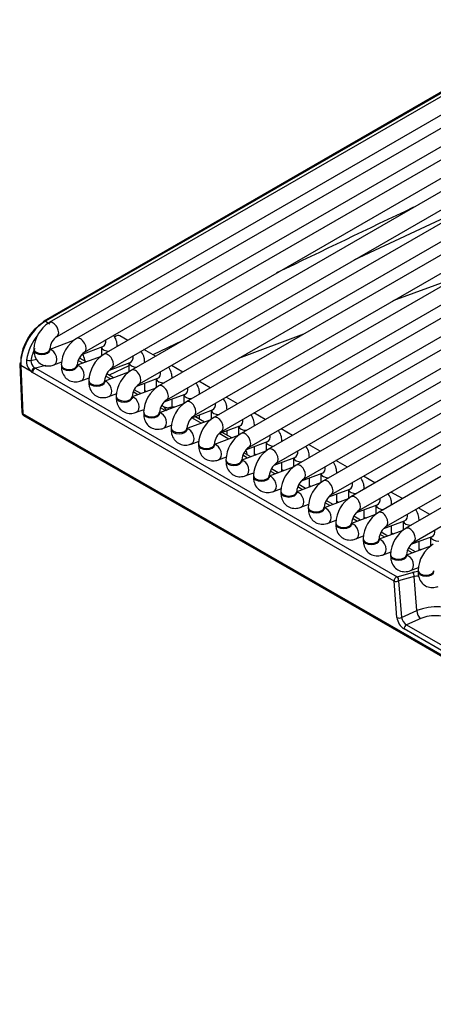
# Model space of a CAD drawing. Header units: millimetres. Extents: x 0 to 287, y 0 to 200.
# Tile 25 of 41: x 196 to 202, y 99 to 114. Entities that reach past the tile are written whole.
import ezdxf

# ---------------------------------------------------------------- set-up
doc = ezdxf.new("R2010")
doc.units = ezdxf.units.MM
doc.layers.add('130.666_BW4C_CTM', color=7, linetype='Continuous')
doc.layers.add('Standard', color=7, linetype='Continuous')

# ---------------------------------------------------------------- blocks, each defined once
blk = doc.blocks.new('SE3')
at = {"layer": '130.666_BW4C_CTM', "color": 7, "linetype": 'Continuous'}
for p, q in [((206.175, 114.215), (197.053, 108.949)), ((197.178, 108.733), (206.3, 113.999)), ((206.606, 113.966), (197.485, 108.7)), ((197.61, 108.484), (206.731, 113.75)), ((203.509, 113.673), (196.191, 109.447)), ((207.038, 113.717), (197.916, 108.451)), ((203.075, 113.495), (196.107, 109.472)), ((203.1, 113.492), (196.132, 109.469)), ((196.316, 109.231), (203.634, 113.456)), ((198.041, 108.235), (207.163, 113.501)), ((207.469, 113.468), (198.347, 108.202)), ((203.94, 113.423), (196.622, 109.198)), ((196.747, 108.982), (204.065, 113.207)), ((198.472, 107.985), (207.594, 113.252)), ((207.9, 113.219), (198.779, 107.953)), ((198.904, 107.736), (208.025, 113.003)), ((208.332, 112.97), (199.21, 107.704)), ((199.335, 107.487), (208.457, 112.754)), ((208.763, 112.721), (199.641, 107.455)), ((199.766, 107.238), (208.888, 112.505)), ((209.194, 112.472), (200.073, 107.206)), ((200.198, 106.989), (209.319, 112.256)), ((209.626, 112.223), (200.504, 106.957)), ((200.629, 106.74), (209.751, 112.007)), ((210.057, 111.974), (200.935, 106.708)), ((201.06, 106.491), (210.182, 111.758)), ((210.488, 111.725), (201.367, 106.459)), ((201.492, 106.242), (210.613, 111.509)), ((210.92, 111.476), (201.798, 106.21)), ((202.934, 111.348), (200.979, 110.429)), ((201.923, 105.993), (211.045, 111.26)), ((202.616, 110.168), (201.595, 109.788)), ((196.132, 109.469), (196.204, 109.428)), ((200.187, 109.264), (199.165, 108.884)), ((196.576, 109.165), (196.201, 109.025)), ((197.43, 109.167), (197.302, 109.241)), ((198.284, 109.162), (197.819, 108.943)), ((195.951, 109.033), (195.951, 109.016)), ((196.201, 109.016), (196.201, 109.033)), ((196.707, 108.947), (197.035, 109.07)), ((197.012, 109.061), (197.012, 108.92)), ((197.262, 109.07), (197.262, 109.07)), ((197.862, 108.918), (197.68, 109.023)), ((195.729, 108.792), (195.764, 108.032)), ((195.905, 108.852), (195.991, 108.874)), ((196.266, 108.783), (196.39, 108.829)), ((197.007, 108.916), (196.633, 108.776)), ((196.723, 108.81), (196.648, 108.854)), ((196.772, 108.828), (196.678, 108.883)), ((196.752, 108.855), (196.752, 108.854)), ((197.138, 108.698), (197.466, 108.821)), ((197.443, 108.812), (197.443, 108.671)), ((197.693, 108.821), (197.693, 108.821)), ((195.911, 108.676), (195.744, 108.772)), ((195.744, 108.772), (195.779, 108.013)), ((201.614, 105.381), (195.931, 108.662)), ((196.138, 108.771), (195.976, 108.729)), ((195.976, 108.729), (201.659, 105.448)), ((196.383, 108.784), (196.383, 108.767)), ((196.633, 108.767), (196.633, 108.784)), ((197.439, 108.667), (197.064, 108.527)), ((197.204, 108.579), (197.096, 108.641)), ((197.443, 108.766), (197.133, 108.62)), ((198.293, 108.669), (198.112, 108.773)), ((196.697, 108.534), (196.822, 108.58)), ((196.814, 108.535), (196.814, 108.518)), ((197.064, 108.518), (197.064, 108.535)), ((197.155, 108.561), (197.079, 108.605)), ((197.57, 108.449), (197.897, 108.572)), ((197.693, 108.352), (197.693, 108.496)), ((197.875, 108.563), (197.875, 108.422)), ((198.125, 108.572), (198.125, 108.572)), ((198.724, 108.42), (198.543, 108.524)), ((197.129, 108.285), (197.253, 108.331)), ((197.87, 108.418), (197.495, 108.278)), ((197.586, 108.312), (197.511, 108.356)), ((197.635, 108.33), (197.528, 108.392)), ((197.693, 108.379), (197.722, 108.363)), ((198.556, 108.322), (198.556, 108.323)), ((197.245, 108.286), (197.245, 108.269)), ((197.495, 108.269), (197.495, 108.286)), ((198.301, 108.169), (197.927, 108.029)), ((198.001, 108.2), (198.329, 108.323)), ((198.125, 108.116), (198.125, 108.246)), ((198.306, 108.314), (198.306, 108.173)), ((199.156, 108.171), (198.974, 108.275)), ((195.765, 108.029), (195.766, 108.024)), ((195.779, 108.013), (195.78, 108.004)), ((211.83, 98.746), (195.779, 108.013)), ((197.56, 108.036), (197.685, 108.082)), ((197.677, 108.037), (197.677, 108.02)), ((197.927, 108.02), (197.927, 108.037)), ((198.017, 108.063), (197.942, 108.107)), ((198.004, 108.117), (197.959, 108.143)), ((198.039, 108.059), (197.997, 108.121)), ((198.043, 108.106), (198.006, 108.116)), ((198.125, 108.13), (198.148, 108.117)), ((198.432, 107.951), (198.76, 108.074)), ((198.737, 108.065), (198.737, 107.923)), ((198.987, 108.073), (198.987, 108.074)), ((199.587, 107.922), (199.406, 108.026)), ((195.78, 108.004), (211.831, 98.737)), ((195.79, 107.986), (211.842, 98.719)), ((198.733, 107.92), (198.358, 107.78)), ((198.583, 107.864), (198.432, 107.951)), ((198.632, 107.882), (198.481, 107.97)), ((198.556, 107.926), (198.556, 107.997)), ((197.991, 107.786), (198.116, 107.833)), ((198.108, 107.788), (198.108, 107.771)), ((198.358, 107.771), (198.358, 107.788)), ((198.864, 107.702), (199.191, 107.825)), ((199.063, 107.633), (198.913, 107.72)), ((198.987, 107.677), (198.987, 107.748)), ((199.169, 107.816), (199.169, 107.674)), ((199.419, 107.824), (199.419, 107.825)), ((200.018, 107.673), (199.837, 107.777)), ((198.423, 107.537), (198.547, 107.584)), ((199.164, 107.671), (198.789, 107.531)), ((199.014, 107.615), (198.864, 107.702)), ((199.295, 107.453), (199.623, 107.576)), ((199.6, 107.567), (199.6, 107.425)), ((199.85, 107.575), (199.85, 107.576)), ((198.539, 107.539), (198.539, 107.522)), ((198.789, 107.522), (198.789, 107.539)), ((199.595, 107.422), (199.221, 107.282)), ((199.36, 107.334), (199.253, 107.396)), ((199.419, 107.356), (199.419, 107.499)), ((200.45, 107.424), (200.268, 107.528)), ((198.854, 107.288), (198.979, 107.335)), ((198.971, 107.289), (198.971, 107.273)), ((199.221, 107.273), (199.221, 107.289)), ((199.311, 107.316), (199.236, 107.36)), ((199.419, 107.383), (199.447, 107.367)), ((199.726, 107.204), (200.054, 107.327)), ((199.85, 107.107), (199.85, 107.25)), ((200.031, 107.318), (200.031, 107.176)), ((200.281, 107.326), (200.281, 107.327)), ((200.881, 107.175), (200.7, 107.279)), ((199.285, 107.039), (199.41, 107.086)), ((200.027, 107.173), (199.652, 107.033)), ((199.743, 107.067), (199.667, 107.111)), ((199.792, 107.085), (199.684, 107.147)), ((199.85, 107.134), (199.879, 107.118)), ((199.402, 107.04), (199.402, 107.024)), ((199.652, 107.024), (199.652, 107.04)), ((200.158, 106.955), (200.485, 107.078)), ((200.281, 106.858), (200.281, 107.001)), ((200.463, 107.069), (200.463, 106.927)), ((200.713, 107.077), (200.713, 107.078)), ((201.312, 106.926), (201.131, 107.03)), ((199.717, 106.79), (199.841, 106.837)), ((199.833, 106.791), (199.833, 106.775)), ((200.458, 106.924), (200.083, 106.784)), ((200.083, 106.775), (200.083, 106.791)), ((200.174, 106.818), (200.099, 106.861)), ((200.223, 106.836), (200.116, 106.898)), ((200.281, 106.885), (200.31, 106.869)), ((200.589, 106.706), (200.917, 106.829)), ((200.894, 106.82), (200.894, 106.678)), ((201.144, 106.828), (201.144, 106.829)), ((201.744, 106.677), (201.562, 106.781)), ((200.889, 106.675), (200.515, 106.535)), ((200.654, 106.587), (200.547, 106.649)), ((200.713, 106.609), (200.713, 106.752)), ((200.713, 106.636), (200.741, 106.62)), ((200.148, 106.541), (200.273, 106.588)), ((200.265, 106.542), (200.265, 106.526)), ((200.515, 106.526), (200.515, 106.542)), ((200.605, 106.569), (200.53, 106.612)), ((201.02, 106.457), (201.348, 106.58)), ((201.144, 106.36), (201.144, 106.503)), ((201.325, 106.571), (201.325, 106.429)), ((201.575, 106.579), (201.575, 106.58)), ((202.175, 106.427), (201.994, 106.532)), ((200.579, 106.292), (200.704, 106.339)), ((201.321, 106.426), (200.946, 106.286)), ((201.037, 106.32), (200.961, 106.363)), ((201.086, 106.338), (200.978, 106.4)), ((201.144, 106.387), (201.173, 106.371)), ((201.452, 106.208), (201.779, 106.33)), ((201.757, 106.322), (201.757, 106.18)), ((202.007, 106.33), (202.007, 106.331)), ((200.696, 106.293), (200.696, 106.277)), ((200.946, 106.277), (200.946, 106.293)), ((201.752, 106.177), (201.377, 106.037)), ((201.575, 106.111), (201.575, 106.254)), ((201.011, 106.043), (201.135, 106.09)), ((201.127, 106.044), (201.127, 106.028)), ((201.377, 106.028), (201.377, 106.044)), ((201.468, 106.071), (201.393, 106.114)), ((201.517, 106.089), (201.41, 106.151)), ((201.575, 106.138), (201.604, 106.122)), ((201.883, 105.959), (202.211, 106.081)), ((202.007, 105.862), (202.007, 106.005)), ((202.188, 106.073), (202.188, 105.931)), ((202.183, 105.928), (201.809, 105.788)), ((201.899, 105.822), (201.824, 105.865)), ((201.948, 105.84), (201.841, 105.902)), ((202.007, 105.889), (202.035, 105.873)), ((201.442, 105.794), (201.567, 105.841)), ((201.559, 105.795), (201.559, 105.779)), ((201.809, 105.779), (201.809, 105.795)), ((201.873, 105.545), (201.998, 105.592)), ((201.99, 105.546), (201.99, 105.53)), ((201.658, 104.804), (201.614, 105.381)), ((201.659, 105.448), (201.904, 105.514)), ((201.93, 105.45), (201.685, 105.385)), ((201.685, 105.385), (201.729, 104.808)), ((201.971, 104.915), (201.93, 105.45)), ((201.729, 104.808), (201.971, 104.915)), ((202.034, 104.791), (201.809, 104.692)), ((205.833, 102.28), (201.77, 104.626)), ((201.809, 104.692), (205.873, 102.346))]:
    blk.add_line(p, q, dxfattribs=at)
for centre, radius, start, end in [((551.117, -618.994), 809.453, 115.556407, 115.725376), ((196.462, 109.014), 0.511, 122.08, 177.92), ((196.677, 108.717), 0.854, 140.7493, 170.3307), ((196.467, 109.011), 0.267, 124.6255, 175.3745), ((196.893, 108.765), 0.511, 122.08, 177.92), ((196.898, 108.762), 0.267, 124.6255, 175.3745), ((197.325, 108.516), 0.511, 122.08, 177.92), ((196.044, 108.838), 0.209, 173.8156, 230.7103), ((196.034, 108.845), 0.129, 177.2038, 236.0604), ((196.946, 108.877), 0.196, 186.9287, 191.8537), ((197.33, 108.513), 0.267, 124.6255, 175.3745), ((197.756, 108.267), 0.511, 122.08, 177.92), ((197.761, 108.264), 0.267, 124.6255, 175.3745), ((198.187, 108.018), 0.511, 122.08, 177.92), ((198.192, 108.015), 0.267, 124.6255, 175.3745), ((198.619, 107.769), 0.511, 122.08, 177.92), ((195.815, 108.029), 0.05, 186.4635, 240), ((198.145, 107.817), 0.3, 87.0239, 103.9357), ((198.624, 107.766), 0.267, 124.6255, 175.3745), ((199.05, 107.52), 0.511, 122.08, 177.92), ((199.055, 107.517), 0.267, 124.6255, 175.3745), ((199.481, 107.271), 0.511, 122.08, 177.92), ((199.486, 107.268), 0.267, 124.6255, 175.3745), ((199.009, 107.318), 0.3, 8.1204, 24.0349), ((199.913, 107.022), 0.511, 122.08, 177.92), ((199.918, 107.019), 0.267, 124.6255, 175.3745), ((200.344, 106.773), 0.511, 122.08, 177.92), ((200.349, 106.77), 0.267, 124.6255, 175.3745), ((200.775, 106.524), 0.511, 122.08, 177.92), ((200.78, 106.521), 0.267, 124.6255, 175.3745), ((201.207, 106.275), 0.511, 122.08, 177.92), ((201.212, 106.272), 0.267, 124.6255, 175.3745), ((201.638, 106.026), 0.511, 122.08, 177.92), ((201.643, 106.023), 0.267, 124.6255, 175.3745), ((202.069, 105.777), 0.511, 122.08, 177.92), ((202.074, 105.774), 0.267, 124.6255, 175.3745), ((202.501, 105.528), 0.511, 122.08, 177.92), ((202.105, 104.302), 1.162, 95.3839, 98.6419), ((202.294, 104.102), 0.874, 63.3269, 111.6666), ((201.904, 104.843), 0.178, 191.3782, 237.8377)]:
    blk.add_arc(centre, radius, start, end, dxfattribs=at)
for centre, major_axis, ratio, start_param, end_param in [((196.132, 109.02), (0.275, 0.476), 0.57735, 0.785398, 2.408554), ((196.097, 109.04), (-0.25, -0.433), 0.57735, 3.926991, 5.550147), ((196.132, 109.428), (0.025, -0.0433), 0.57735, 3.141593, 3.926991), ((196.132, 109.428), (0.025, -0.0433), 0.57735, 2.356195, 3.141593), ((196.253, 109.339), (0.062, -0.108), 0.57735, 0.010317, 3.141277), ((197.239, 109.133), (-0.063, -0.108), 0.57735, 3.141593, 4.155186), ((196.684, 109.09), (0.062, -0.108), 0.57735, 0.010317, 3.141277), ((196.991, 109.187), (-0.044, 0.117), 0.668835, 3.141593, 4.357227), ((196.252, 108.952), (0.236, 0.441), 0.597134, 1.684111, 2.10033), ((196.076, 109.033), (0.125, 0), 0.57735, 3.141702, 6.273725), ((196.076, 109.016), (0.125, 0), 0.57735, 3.141593, 6.283185), ((196.222, 108.9), (-0.044, 0.117), 0.668835, 3.141522, 6.010802), ((196.472, 108.652), (-0.189, -0.353), 0.597134, 2.459652, 2.821272), ((197.137, 109.07), (0.125, 0), 0.57735, 3.260392, 4.721419), ((197.116, 108.841), (0.062, -0.108), 0.57735, 0.010317, 3.141277), ((195.779, 108.795), (0.0499, 0.0023), 0.606775, 2.328607, 3.141593), ((195.779, 108.795), (0.0499, 0.0023), 0.606775, 3.141593, 3.899404), ((195.87, 108.871), (0.0494, -0.0078), 0.405722, 4.008604, 5.571201), ((196.822, 108.817), (0.099, 0.0141), 0.623023, -4.01018, -3.847399), ((196.823, 108.816), (0.099, 0.0141), 0.623023, -4.01018, -3.859272), ((197.568, 108.821), (0.125, 0), 0.57735, 3.260392, 4.721419), ((197.422, 108.938), (-0.044, 0.117), 0.668835, 3.141593, 4.357227), ((195.946, 108.698), (0.0312, 0.0391), 0.444169, 0.608524, 2.485789), ((195.925, 108.787), (0.078, -0.133), 0.544832, -0.954557, -0.762478), ((195.967, 108.684), (0.025, 0.0433), 0.57735, 0.523599, 2.408554), ((195.96, 108.81), (0.0609, -0.0859), 0.460186, -0.975146, -0.783066), ((196.508, 108.784), (0.125, 0), 0.57735, 3.141702, 6.273725), ((196.508, 108.767), (0.125, 0), 0.57735, 3.141593, 6.283185), ((196.654, 108.651), (-0.044, 0.117), 0.668835, 3.141522, 6.010802), ((197.547, 108.592), (0.062, -0.108), 0.57735, 0.010317, 3.141277), ((197.854, 108.689), (-0.044, 0.117), 0.668835, 3.141593, 4.357227), ((196.939, 108.535), (0.125, 0), 0.57735, 3.141702, 6.273725), ((196.939, 108.518), (0.125, 0), 0.57735, 3.141593, 6.283185), ((197.085, 108.402), (-0.044, 0.117), 0.668835, 3.141522, 6.010802), ((198, 108.572), (0.125, 0), 0.57735, 3.260392, 4.721419), ((197.978, 108.343), (0.062, -0.108), 0.57735, 0.010317, 3.141277), ((198.285, 108.44), (-0.044, 0.117), 0.668835, 3.141593, 4.357227), ((197.37, 108.286), (0.125, 0), 0.57735, 3.141702, 6.273725), ((197.37, 108.269), (0.125, 0), 0.57735, 3.141593, 6.283185), ((197.516, 108.153), (-0.044, 0.117), 0.668835, 3.141522, 6.010802), ((198.431, 108.323), (0.125, 0), 0.57735, 3.260392, 4.721419), ((198.41, 108.094), (0.062, -0.108), 0.57735, 0.010317, 3.141277), ((198.716, 108.191), (-0.044, 0.117), 0.668835, 3.141593, 4.357227), ((195.815, 108.029), (0.0501, -0.0045), 0.503419, 3.210456, 3.968267), ((195.815, 108.029), (0.0497, 0.0056), 0.643408, 3.141593, 3.857969), ((197.802, 108.037), (0.125, 0), 0.57735, 3.141702, 6.273725), ((197.802, 108.02), (0.125, 0), 0.57735, 3.141593, 6.283185), ((197.948, 107.904), (-0.044, 0.117), 0.668835, 3.141522, 6.010802), ((198.05, 108.205), (-0.0018, 0.1), 0.995646, 3.052628, 3.365821), ((198.145, 107.817), (-0.078, 0.29), 0.707107, 5.946794, 6.253868), ((198.862, 108.074), (0.125, 0), 0.57735, 3.260392, 4.721419), ((195.815, 108.029), (0.025, 0.0433), 0.57735, 2.478368, 3.141593), ((198.841, 107.845), (0.062, -0.108), 0.57735, 0.010317, 3.141277), ((199.148, 107.942), (-0.044, 0.117), 0.668835, 3.141593, 4.357227), ((198.233, 107.788), (0.125, 0), 0.57735, 3.141702, 6.273725), ((198.233, 107.771), (0.125, 0), 0.57735, 3.141593, 6.283185), ((198.379, 107.655), (-0.044, 0.117), 0.668835, 3.141522, 6.010802), ((199.294, 107.825), (0.125, 0), 0.57735, 3.260392, 4.721419), ((199.272, 107.596), (0.062, -0.108), 0.57735, 0.010317, 3.141277), ((199.725, 107.576), (0.125, 0), 0.57735, 3.260392, 4.721419), ((199.579, 107.693), (-0.044, 0.117), 0.668835, 3.141593, 4.357227), ((198.664, 107.539), (0.125, 0), 0.57735, 3.141702, 6.273725), ((198.664, 107.522), (0.125, 0), 0.57735, 3.141593, 6.283185), ((198.81, 107.406), (-0.044, 0.117), 0.668835, 3.141522, 6.010802), ((199.704, 107.347), (0.062, -0.108), 0.57735, 0.010317, 3.141277), ((200.01, 107.444), (-0.044, 0.117), 0.668835, 3.141593, 4.357227), ((199.096, 107.289), (0.125, 0), 0.57735, 3.141702, 6.273725), ((199.096, 107.273), (0.125, 0), 0.57735, 3.141593, 6.283185), ((199.242, 107.156), (-0.044, 0.117), 0.668835, 3.141522, 6.010802), ((200.156, 107.327), (0.125, 0), 0.57735, 3.260392, 4.721419), ((200.135, 107.098), (0.062, -0.108), 0.57735, 0.010317, 3.141277), ((200.442, 107.195), (-0.044, 0.117), 0.668835, 3.141593, 4.357227), ((199.527, 107.04), (0.125, 0), 0.57735, 3.141702, 6.273725), ((199.527, 107.024), (0.125, 0), 0.57735, 3.141593, 6.283185), ((199.673, 106.907), (-0.044, 0.117), 0.668835, 3.141522, 6.010802), ((200.588, 107.078), (0.125, 0), 0.57735, 3.260392, 4.721419), ((200.566, 106.849), (0.062, -0.108), 0.57735, 0.010317, 3.141277), ((200.873, 106.946), (-0.044, 0.117), 0.668835, 3.141593, 4.357227), ((199.958, 106.791), (0.125, 0), 0.57735, 3.141702, 6.273725), ((199.958, 106.775), (0.125, 0), 0.57735, 3.141593, 6.283185), ((200.104, 106.658), (-0.044, 0.117), 0.668835, 3.141522, 6.010802), ((201.019, 106.829), (0.125, 0), 0.57735, 3.260392, 4.721419), ((200.998, 106.6), (0.062, -0.108), 0.57735, 0.010317, 3.141277), ((201.304, 106.697), (-0.044, 0.117), 0.668835, 3.141593, 4.357227), ((200.39, 106.542), (0.125, 0), 0.57735, 3.141702, 6.273725), ((200.39, 106.526), (0.125, 0), 0.57735, 3.141593, 6.283185), ((200.536, 106.409), (-0.044, 0.117), 0.668835, 3.141522, 6.010802), ((201.45, 106.58), (0.125, 0), 0.57735, 3.260392, 4.721419), ((201.429, 106.351), (0.062, -0.108), 0.57735, 0.010317, 3.141277), ((201.882, 106.331), (0.125, 0), 0.57735, 3.260392, 4.721419), ((201.736, 106.448), (-0.044, 0.117), 0.668835, 3.141593, 4.357227), ((200.821, 106.293), (0.125, 0), 0.57735, 3.141702, 6.273725), ((200.821, 106.277), (0.125, 0), 0.57735, 3.141593, 6.283185), ((200.967, 106.16), (-0.044, 0.117), 0.668835, 3.141522, 6.010802), ((201.86, 106.101), (0.062, -0.108), 0.57735, 0.010317, 3.141277), ((202.167, 106.199), (-0.044, 0.117), 0.668835, 3.141593, 4.357227), ((201.252, 106.044), (0.125, 0), 0.57735, 3.141702, 6.273725), ((201.252, 106.028), (0.125, 0), 0.57735, 3.141593, 6.283185), ((201.398, 105.911), (-0.044, 0.117), 0.668835, 3.141522, 6.010802), ((202.313, 106.082), (0.125, 0), 0.57735, 3.260392, 4.721419), ((201.684, 105.795), (0.125, 0), 0.57735, 3.141702, 6.273725), ((201.684, 105.779), (0.125, 0), 0.57735, 3.141593, 6.283185), ((201.83, 105.662), (-0.044, 0.117), 0.668835, 3.141522, 6.010802), ((202.115, 105.546), (0.125, 0), 0.57735, 3.141702, 6.273725), ((201.649, 105.403), (-0.025, -0.0433), 0.57735, 3.665191, 5.550147), ((201.649, 105.403), (-0.0499, -0.0038), 0.586002, 0.739935, 2.322208), ((201.649, 105.403), (-0.0129, 0.0483), 0.707107, 4.134057, 5.667706), ((202.297, 105.29), (-0.556, 0.1), 0.406967, -0.892492, -0.714297), ((201.895, 105.469), (0.0129, -0.0483), 0.707107, 0.992464, 2.526113), ((202.115, 105.53), (0.125, 0), 0.57735, 3.141593, 6.283185), ((202.043, 104.877), (-0.0403, 0.0915), 0.646386, 0.888336, 2.422346), ((201.694, 104.827), (-0.0499, -0.0038), 0.586002, 0.739935, 2.322208), ((201.764, 104.747), (0.08, -0.128), 0.547139, 3.95261, 5.486621), ((202.32, 104.629), (0.403, -0.036), 0.500277, 0.823666, 2.405939), ((201.805, 104.649), (-0.025, -0.0433), 0.57735, 3.804818, 5.550147)]:
    blk.add_ellipse(centre, major_axis=major_axis, ratio=ratio, start_param=start_param, end_param=end_param, dxfattribs=at)
for points, knots in [([(197.262, 109.07), (197.261, 109.098), (197.257, 109.153), (197.23, 109.212), (197.207, 109.242), (197.204, 109.246)], [0, 0, 0, 0, 0.1573015, 0.3683338, 0.3997381, 0.3997381, 0.3997381, 0.3997381]), ([(195.951, 109.016), (195.953, 108.989), (195.957, 108.934), (195.993, 108.851), (196.064, 108.787), (196.151, 108.76), (196.223, 108.768), (196.257, 108.779), (196.266, 108.783)], [0, 0, 0, 0, 0.157301, 0.368334, 0.557867, 0.755812, 0.942355, 1, 1, 1, 1]), ([(196.204, 108.998), (196.204, 108.998), (196.203, 108.999), (196.201, 109.006), (196.201, 109.015), (196.201, 109.016)], [0.7480317, 0.7480317, 0.7480317, 0.7480317, 0.8183755, 0.9672593, 1, 1, 1, 1]), ([(197.693, 108.821), (197.692, 108.849), (197.688, 108.904), (197.662, 108.963), (197.638, 108.993), (197.635, 108.997)], [0, 0, 0, 0, 0.1573015, 0.3683338, 0.3997381, 0.3997381, 0.3997381, 0.3997381]), ([(196.383, 108.767), (196.384, 108.74), (196.388, 108.685), (196.424, 108.602), (196.495, 108.538), (196.582, 108.511), (196.654, 108.519), (196.688, 108.53), (196.697, 108.534)], [0, 0, 0, 0, 0.157301, 0.368334, 0.557867, 0.755812, 0.942355, 1, 1, 1, 1]), ([(196.635, 108.749), (196.635, 108.749), (196.634, 108.75), (196.633, 108.757), (196.633, 108.766), (196.633, 108.767)], [0.7480317, 0.7480317, 0.7480317, 0.7480317, 0.8183755, 0.9672593, 1, 1, 1, 1]), ([(198.125, 108.572), (198.123, 108.6), (198.119, 108.655), (198.093, 108.714), (198.07, 108.744), (198.066, 108.748)], [0, 0, 0, 0, 0.1573015, 0.3683338, 0.3997381, 0.3997381, 0.3997381, 0.3997381]), ([(196.814, 108.518), (196.815, 108.491), (196.819, 108.436), (196.856, 108.353), (196.926, 108.289), (197.014, 108.262), (197.085, 108.27), (197.119, 108.281), (197.129, 108.285)], [0, 0, 0, 0, 0.157301, 0.368334, 0.557867, 0.755812, 0.942355, 1, 1, 1, 1]), ([(197.066, 108.5), (197.066, 108.499), (197.066, 108.501), (197.064, 108.508), (197.064, 108.517), (197.064, 108.518)], [0.7480317, 0.7480317, 0.7480317, 0.7480317, 0.8183755, 0.9672593, 1, 1, 1, 1]), ([(198.556, 108.323), (198.555, 108.351), (198.551, 108.406), (198.524, 108.465), (198.501, 108.495), (198.498, 108.499)], [0, 0, 0, 0, 0.1573015, 0.3683338, 0.3997381, 0.3997381, 0.3997381, 0.3997381]), ([(197.245, 108.269), (197.247, 108.242), (197.251, 108.187), (197.287, 108.104), (197.358, 108.04), (197.445, 108.013), (197.517, 108.021), (197.551, 108.032), (197.56, 108.036)], [0, 0, 0, 0, 0.157301, 0.368334, 0.557867, 0.755812, 0.942355, 1, 1, 1, 1]), ([(197.498, 108.251), (197.498, 108.25), (197.497, 108.252), (197.495, 108.259), (197.495, 108.268), (197.495, 108.269)], [0.7480317, 0.7480317, 0.7480317, 0.7480317, 0.8183755, 0.9672593, 1, 1, 1, 1]), ([(198.987, 108.074), (198.986, 108.102), (198.982, 108.157), (198.956, 108.216), (198.932, 108.246), (198.929, 108.25)], [0, 0, 0, 0, 0.1573015, 0.3683338, 0.3997381, 0.3997381, 0.3997381, 0.3997381]), ([(197.677, 108.02), (197.678, 107.993), (197.682, 107.938), (197.718, 107.855), (197.789, 107.791), (197.876, 107.764), (197.948, 107.772), (197.982, 107.783), (197.991, 107.786)], [0, 0, 0, 0, 0.157301, 0.368334, 0.557867, 0.755812, 0.942355, 1, 1, 1, 1]), ([(197.929, 108.001), (197.929, 108.001), (197.928, 108.003), (197.927, 108.01), (197.927, 108.019), (197.927, 108.02)], [0.7480317, 0.7480317, 0.7480317, 0.7480317, 0.8183755, 0.9672593, 1, 1, 1, 1]), ([(199.419, 107.825), (199.417, 107.853), (199.413, 107.908), (199.387, 107.967), (199.364, 107.997), (199.36, 108.001)], [0, 0, 0, 0, 0.1573015, 0.3683338, 0.3997381, 0.3997381, 0.3997381, 0.3997381]), ([(198.108, 107.771), (198.109, 107.744), (198.113, 107.689), (198.15, 107.606), (198.22, 107.542), (198.308, 107.515), (198.379, 107.523), (198.413, 107.534), (198.423, 107.537)], [0, 0, 0, 0, 0.157301, 0.368334, 0.557867, 0.755812, 0.942355, 1, 1, 1, 1]), ([(198.36, 107.752), (198.36, 107.752), (198.36, 107.754), (198.358, 107.761), (198.358, 107.769), (198.358, 107.771)], [0.7480317, 0.7480317, 0.7480317, 0.7480317, 0.8183755, 0.9672593, 1, 1, 1, 1]), ([(199.85, 107.576), (199.849, 107.604), (199.845, 107.659), (199.818, 107.718), (199.795, 107.748), (199.792, 107.752)], [0, 0, 0, 0, 0.1573015, 0.3683338, 0.3997381, 0.3997381, 0.3997381, 0.3997381]), ([(198.539, 107.522), (198.541, 107.494), (198.545, 107.44), (198.581, 107.357), (198.652, 107.293), (198.739, 107.266), (198.811, 107.274), (198.845, 107.285), (198.854, 107.288)], [0, 0, 0, 0, 0.157301, 0.368334, 0.557867, 0.755812, 0.942355, 1, 1, 1, 1]), ([(198.792, 107.503), (198.792, 107.503), (198.791, 107.504), (198.789, 107.512), (198.789, 107.52), (198.789, 107.522)], [0.7480317, 0.7480317, 0.7480317, 0.7480317, 0.8183755, 0.9672593, 1, 1, 1, 1]), ([(200.281, 107.327), (200.28, 107.355), (200.276, 107.41), (200.25, 107.469), (200.226, 107.499), (200.223, 107.503)], [0, 0, 0, 0, 0.1573015, 0.3683338, 0.3997381, 0.3997381, 0.3997381, 0.3997381]), ([(198.971, 107.273), (198.972, 107.245), (198.976, 107.19), (199.013, 107.108), (199.083, 107.044), (199.17, 107.017), (199.242, 107.025), (199.276, 107.036), (199.285, 107.039)], [0, 0, 0, 0, 0.157301, 0.368334, 0.557867, 0.755812, 0.942355, 1, 1, 1, 1]), ([(199.223, 107.254), (199.223, 107.254), (199.222, 107.255), (199.221, 107.263), (199.221, 107.271), (199.221, 107.273)], [0.7480317, 0.7480317, 0.7480317, 0.7480317, 0.8183755, 0.9672593, 1, 1, 1, 1]), ([(200.713, 107.078), (200.711, 107.106), (200.707, 107.161), (200.681, 107.22), (200.658, 107.25), (200.654, 107.254)], [0, 0, 0, 0, 0.1573015, 0.3683338, 0.3997381, 0.3997381, 0.3997381, 0.3997381]), ([(199.402, 107.024), (199.403, 106.996), (199.407, 106.941), (199.444, 106.859), (199.514, 106.795), (199.602, 106.768), (199.673, 106.776), (199.707, 106.787), (199.717, 106.79)], [0, 0, 0, 0, 0.157301, 0.368334, 0.557867, 0.755812, 0.942355, 1, 1, 1, 1]), ([(199.654, 107.005), (199.654, 107.005), (199.654, 107.006), (199.652, 107.014), (199.652, 107.022), (199.652, 107.024)], [0.7480317, 0.7480317, 0.7480317, 0.7480317, 0.8183755, 0.9672593, 1, 1, 1, 1]), ([(201.144, 106.829), (201.143, 106.857), (201.139, 106.912), (201.112, 106.971), (201.089, 107.001), (201.086, 107.005)], [0, 0, 0, 0, 0.1573015, 0.3683338, 0.3997381, 0.3997381, 0.3997381, 0.3997381]), ([(199.833, 106.775), (199.835, 106.747), (199.839, 106.692), (199.875, 106.61), (199.946, 106.546), (200.033, 106.519), (200.105, 106.527), (200.139, 106.538), (200.148, 106.541)], [0, 0, 0, 0, 0.157301, 0.368334, 0.557867, 0.755812, 0.942355, 1, 1, 1, 1]), ([(200.086, 106.756), (200.086, 106.756), (200.085, 106.757), (200.083, 106.765), (200.083, 106.773), (200.083, 106.775)], [0.7480317, 0.7480317, 0.7480317, 0.7480317, 0.8183755, 0.9672593, 1, 1, 1, 1]), ([(201.575, 106.58), (201.574, 106.608), (201.57, 106.663), (201.544, 106.722), (201.52, 106.752), (201.517, 106.756)], [0, 0, 0, 0, 0.1573015, 0.3683338, 0.3997381, 0.3997381, 0.3997381, 0.3997381]), ([(200.265, 106.526), (200.266, 106.498), (200.27, 106.443), (200.307, 106.361), (200.377, 106.297), (200.464, 106.27), (200.536, 106.277), (200.57, 106.289), (200.579, 106.292)], [0, 0, 0, 0, 0.157301, 0.368334, 0.557867, 0.755812, 0.942355, 1, 1, 1, 1]), ([(200.517, 106.507), (200.517, 106.507), (200.516, 106.508), (200.515, 106.516), (200.515, 106.524), (200.515, 106.526)], [0.7480317, 0.7480317, 0.7480317, 0.7480317, 0.8183755, 0.9672593, 1, 1, 1, 1]), ([(202.007, 106.331), (202.005, 106.359), (202.001, 106.414), (201.975, 106.473), (201.952, 106.503), (201.948, 106.507)], [0, 0, 0, 0, 0.1573015, 0.3683338, 0.3997381, 0.3997381, 0.3997381, 0.3997381]), ([(200.696, 106.277), (200.697, 106.249), (200.701, 106.194), (200.738, 106.112), (200.808, 106.048), (200.896, 106.021), (200.967, 106.028), (201.001, 106.04), (201.011, 106.043)], [0, 0, 0, 0, 0.157301, 0.368334, 0.557867, 0.755812, 0.942355, 1, 1, 1, 1]), ([(200.948, 106.258), (200.948, 106.258), (200.948, 106.259), (200.946, 106.267), (200.946, 106.275), (200.946, 106.277)], [0.7480317, 0.7480317, 0.7480317, 0.7480317, 0.8183755, 0.9672593, 1, 1, 1, 1]), ([(201.127, 106.028), (201.129, 106), (201.133, 105.945), (201.169, 105.863), (201.24, 105.799), (201.327, 105.772), (201.399, 105.779), (201.433, 105.791), (201.442, 105.794)], [0, 0, 0, 0, 0.157301, 0.368334, 0.557867, 0.755812, 0.942355, 1, 1, 1, 1]), ([(201.38, 106.009), (201.38, 106.009), (201.379, 106.01), (201.377, 106.018), (201.377, 106.026), (201.377, 106.028)], [0.7480317, 0.7480317, 0.7480317, 0.7480317, 0.8183755, 0.9672593, 1, 1, 1, 1]), ([(201.559, 105.779), (201.56, 105.751), (201.564, 105.696), (201.601, 105.613), (201.671, 105.55), (201.758, 105.523), (201.83, 105.53), (201.864, 105.542), (201.873, 105.545)], [0, 0, 0, 0, 0.157301, 0.368334, 0.557867, 0.755812, 0.942355, 1, 1, 1, 1]), ([(201.811, 105.76), (201.811, 105.76), (201.81, 105.761), (201.809, 105.769), (201.809, 105.777), (201.809, 105.779)], [0.7480317, 0.7480317, 0.7480317, 0.7480317, 0.8183755, 0.9672593, 1, 1, 1, 1]), ([(201.99, 105.53), (201.991, 105.502), (201.995, 105.447), (202.032, 105.364), (202.102, 105.301), (202.19, 105.274), (202.261, 105.281), (202.295, 105.293), (202.305, 105.296)], [0, 0, 0, 0, 0.157301, 0.368334, 0.557867, 0.755812, 0.942355, 1, 1, 1, 1])]:
    blk.add_open_spline(points, degree=3, knots=knots, dxfattribs=at)

msp = doc.modelspace()

# ---------------------------------------------------------------- block references
at = {"layer": 'Standard'}
msp.add_blockref('SE3', (0, 0), dxfattribs=at)

doc.saveas('drawing.dxf')
